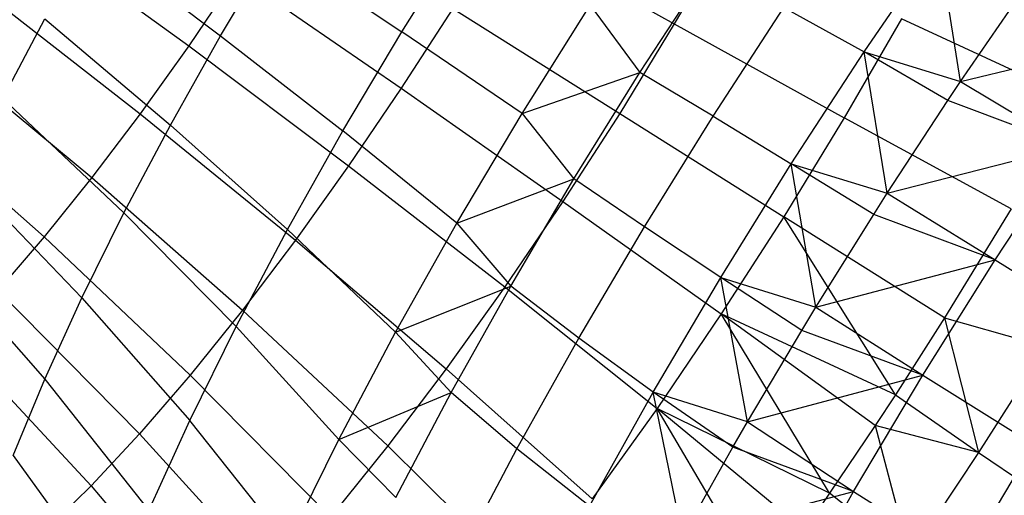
# Model space of a CAD drawing. Extents: x -11.4 to 11.4, y 1.8 to 24.6.
# Tile 30 of 199: x -1.936 to -1.193, y 6.446 to 6.805. Entities that reach past the tile are written whole.
import ezdxf

# ---------------------------------------------------------------- set-up
doc = ezdxf.new("R2010")
doc.units = 0
doc.header["$MEASUREMENT"] = 0
doc.layers.get('0').update_dxf_attribs({"color": 13, "linetype": 'CONTINUOUS'})

# ---------------------------------------------------------------- blocks, each defined once
blk = doc.blocks.new('GRUPUJ_4')
at = {"color": 0}
for p, q in [((9.47335, 5.03255, 4.95918), (9.59622, 4.94313, 4.97249)), ((9.47335, 5.03255, 4.95918), (9.59622, 4.94313, 4.97249)), ((9.83286, 5.03268, 5.00844), (9.96258, 4.95968, 5.04182)), ((9.83286, 5.03268, 5.00844), (9.96258, 4.95968, 5.04182)), ((9.52214, 5.02459, 3.78934), (9.62029, 4.95076, 3.69885)), ((9.52214, 5.02459, 3.78934), (9.62029, 4.95076, 3.69885)), ((9.75699, 4.95367, 3.59163), (9.80346, 5.02775, 3.59213)), ((9.75699, 4.95367, 3.59163), (9.80346, 5.02775, 3.59213)), ((10.00169, 5.0273, 5.02907), (9.96258, 4.95968, 5.04182)), ((10.00169, 5.0273, 5.02907), (9.96258, 4.95968, 5.04182)), ((9.62029, 4.95076, 3.69885), (9.66051, 5.01841, 3.69048)), ((9.62029, 4.95076, 3.69885), (9.66051, 5.01841, 3.69048)), ((9.66051, 5.01841, 3.69048), (9.75699, 4.95367, 3.59163)), ((9.66051, 5.01841, 3.69048), (9.75699, 4.95367, 3.59163)), ((10.10578, 4.93851, 3.34803), (10.1618, 5.02043, 3.36707)), ((10.10578, 4.93851, 3.34803), (10.1618, 5.02043, 3.36707)), ((10.1785, 4.91614, 3.31614), (10.1618, 5.02043, 3.36707)), ((10.1785, 4.91614, 3.31614), (10.1618, 5.02043, 3.36707)), ((9.93664, 4.92314, 3.42995), (9.98807, 5.0021, 3.43801)), ((9.93664, 4.92314, 3.42995), (9.98807, 5.0021, 3.43801)), ((9.63249, 4.99658, 4.9838), (9.59622, 4.94313, 4.97249)), ((9.63249, 4.99658, 4.9838), (9.59622, 4.94313, 4.97249)), ((9.63249, 4.99658, 4.9838), (9.75662, 4.91115, 5.0076)), ((9.63249, 4.99658, 4.9838), (9.75662, 4.91115, 5.0076)), ((9.43963, 4.98546, 4.94221), (9.55959, 4.89196, 4.95405)), ((9.43963, 4.98546, 4.94221), (9.55959, 4.89196, 4.95405)), ((10.1785, 4.91614, 3.31614), (10.22616, 4.98555, 3.33305)), ((10.1785, 4.91614, 3.31614), (10.22616, 4.98555, 3.33305)), ((9.79545, 4.97144, 5.01203), (9.75662, 4.91115, 5.0076)), ((9.79545, 4.97144, 5.01203), (9.75662, 4.91115, 5.0076)), ((9.79545, 4.97144, 5.01203), (9.92137, 4.89222, 5.04578)), ((9.79545, 4.97144, 5.01203), (9.92137, 4.89222, 5.04578)), ((9.84768, 4.89204, 3.48557), (9.89907, 4.97396, 3.48613)), ((9.84768, 4.89204, 3.48557), (9.89907, 4.97396, 3.48613)), ((9.89907, 4.97396, 3.48613), (9.93664, 4.92314, 3.42995)), ((9.89907, 4.97396, 3.48613), (9.93664, 4.92314, 3.42995)), ((9.99184, 4.88998, 3.38126), (10.04524, 4.97199, 3.38964)), ((9.99184, 4.88998, 3.38126), (10.04524, 4.97199, 3.38964)), ((10.04524, 4.97199, 3.38964), (10.10578, 4.93851, 3.34803)), ((10.04524, 4.97199, 3.38964), (10.10578, 4.93851, 3.34803)), ((9.45598, 4.90331, 3.82808), (9.48777, 4.96342, 3.80485)), ((9.45598, 4.90331, 3.82808), (9.48777, 4.96342, 3.80485)), ((9.48777, 4.96342, 3.80485), (9.58242, 4.88339, 3.71594)), ((9.48777, 4.96342, 3.80485), (9.58242, 4.88339, 3.71594)), ((10.13392, 4.96349, 5.07049), (10.09071, 4.88878, 5.08458)), ((10.13392, 4.96349, 5.07049), (10.09071, 4.88878, 5.08458)), ((10.26451, 4.9029, 5.12095), (10.13392, 4.96349, 5.07049)), ((10.26451, 4.9029, 5.12095), (10.13392, 4.96349, 5.07049)), ((9.96258, 4.95968, 5.04182), (9.92137, 4.89222, 5.04578)), ((9.96258, 4.95968, 5.04182), (9.92137, 4.89222, 5.04578)), ((9.96258, 4.95968, 5.04182), (10.09071, 4.88878, 5.08458)), ((9.96258, 4.95968, 5.04182), (10.09071, 4.88878, 5.08458)), ((9.58242, 4.88339, 3.71594), (9.62029, 4.95076, 3.69885)), ((9.58242, 4.88339, 3.71594), (9.62029, 4.95076, 3.69885)), ((9.62029, 4.95076, 3.69885), (9.71254, 4.87893, 3.60087)), ((9.62029, 4.95076, 3.69885), (9.71254, 4.87893, 3.60087)), ((9.71254, 4.87893, 3.60087), (9.75699, 4.95367, 3.59163)), ((9.71254, 4.87893, 3.60087), (9.75699, 4.95367, 3.59163)), ((9.84768, 4.89204, 3.48557), (9.75699, 4.95367, 3.59163)), ((9.84768, 4.89204, 3.48557), (9.75699, 4.95367, 3.59163)), ((10.1785, 4.91614, 3.31614), (10.31775, 4.94994, 3.3035)), ((10.1785, 4.91614, 3.31614), (10.31775, 4.94994, 3.3035)), ((9.40603, 4.94108, 4.91891), (9.52307, 4.84374, 4.92873)), ((9.40603, 4.94108, 4.91891), (9.52307, 4.84374, 4.92873)), ((9.59622, 4.94313, 4.97249), (9.55959, 4.89196, 4.95405)), ((9.59622, 4.94313, 4.97249), (9.55959, 4.89196, 4.95405)), ((9.59622, 4.94313, 4.97249), (9.71687, 4.85259, 4.99521)), ((9.59622, 4.94313, 4.97249), (9.71687, 4.85259, 4.99521)), ((10.05083, 4.85414, 3.33942), (10.10578, 4.93851, 3.34803)), ((10.05083, 4.85414, 3.33942), (10.10578, 4.93851, 3.34803)), ((10.16903, 4.90202, 3.31364), (10.10578, 4.93851, 3.34803)), ((10.10578, 4.93851, 3.34803), (10.1785, 4.91614, 3.31614)), ((10.16903, 4.90202, 3.31364), (10.10578, 4.93851, 3.34803)), ((10.12317, 4.8319, 3.30567), (10.10578, 4.93851, 3.34803)), ((10.10578, 4.93851, 3.34803), (10.1785, 4.91614, 3.31614)), ((10.12317, 4.8319, 3.30567), (10.10578, 4.93851, 3.34803)), ((9.84768, 4.89204, 3.48557), (9.93664, 4.92314, 3.42995)), ((9.84768, 4.89204, 3.48557), (9.93664, 4.92314, 3.42995)), ((9.88681, 4.84277, 3.43173), (9.93664, 4.92314, 3.42995)), ((9.88681, 4.84277, 3.43173), (9.93664, 4.92314, 3.42995)), ((9.99184, 4.88998, 3.38126), (9.93664, 4.92314, 3.42995)), ((9.99184, 4.88998, 3.38126), (9.93664, 4.92314, 3.42995)), ((9.75662, 4.91115, 5.0076), (9.71687, 4.85259, 4.99521)), ((9.75662, 4.91115, 5.0076), (9.71687, 4.85259, 4.99521)), ((9.75662, 4.91115, 5.0076), (9.87859, 4.8258, 5.0409)), ((9.75662, 4.91115, 5.0076), (9.87859, 4.8258, 5.0409)), ((10.16903, 4.90202, 3.31364), (10.1785, 4.91614, 3.31614)), ((10.16903, 4.90202, 3.31364), (10.1785, 4.91614, 3.31614)), ((10.1785, 4.91614, 3.31614), (10.2607, 4.86716, 3.2825)), ((10.1785, 4.91614, 3.31614), (10.2607, 4.86716, 3.2825)), ((9.45598, 4.90331, 3.82808), (9.54741, 4.81717, 3.74153)), ((9.45598, 4.90331, 3.82808), (9.54741, 4.81717, 3.74153)), ((9.37297, 4.89999, 4.88958), (9.48715, 4.79909, 4.89686)), ((9.37297, 4.89999, 4.88958), (9.48715, 4.79909, 4.89686)), ((10.12317, 4.8319, 3.30567), (10.16903, 4.90202, 3.31364)), ((10.12317, 4.8319, 3.30567), (10.16903, 4.90202, 3.31364)), ((10.2607, 4.86716, 3.2825), (10.16903, 4.90202, 3.31364)), ((10.2607, 4.86716, 3.2825), (10.16903, 4.90202, 3.31364)), ((9.55959, 4.89196, 4.95405), (9.52307, 4.84374, 4.92873)), ((9.55959, 4.89196, 4.95405), (9.52307, 4.84374, 4.92873)), ((9.55959, 4.89196, 4.95405), (9.67673, 4.79652, 4.97501)), ((9.55959, 4.89196, 4.95405), (9.67673, 4.79652, 4.97501)), ((9.79854, 4.80939, 3.4958), (9.84768, 4.89204, 3.48557)), ((9.79854, 4.80939, 3.4958), (9.84768, 4.89204, 3.48557)), ((9.84768, 4.89204, 3.48557), (9.88681, 4.84277, 3.43173)), ((9.84768, 4.89204, 3.48557), (9.88681, 4.84277, 3.43173)), ((9.92137, 4.89222, 5.04578), (9.87859, 4.8258, 5.0409)), ((9.92137, 4.89222, 5.04578), (9.87859, 4.8258, 5.0409)), ((9.92137, 4.89222, 5.04578), (10.04518, 4.81425, 5.08895)), ((9.92137, 4.89222, 5.04578), (10.04518, 4.81425, 5.08895)), ((9.94008, 4.80652, 3.38311), (9.99184, 4.88998, 3.38126)), ((9.94008, 4.80652, 3.38311), (9.99184, 4.88998, 3.38126)), ((9.99184, 4.88998, 3.38126), (10.05083, 4.85414, 3.33942)), ((9.99184, 4.88998, 3.38126), (10.05083, 4.85414, 3.33942)), ((10.09071, 4.88878, 5.08458), (10.04518, 4.81425, 5.08895)), ((10.09071, 4.88878, 5.08458), (10.04518, 4.81425, 5.08895)), ((10.21672, 4.82028, 5.13653), (10.09071, 4.88878, 5.08458)), ((10.21672, 4.82028, 5.13653), (10.09071, 4.88878, 5.08458)), ((9.54741, 4.81717, 3.74153), (9.58242, 4.88339, 3.71594)), ((9.54741, 4.81717, 3.74153), (9.58242, 4.88339, 3.71594)), ((9.58242, 4.88339, 3.71594), (9.67071, 4.8045, 3.61975)), ((9.58242, 4.88339, 3.71594), (9.67071, 4.8045, 3.61975)), ((9.67071, 4.8045, 3.61975), (9.71254, 4.87893, 3.60087)), ((9.67071, 4.8045, 3.61975), (9.71254, 4.87893, 3.60087)), ((9.79854, 4.80939, 3.4958), (9.71254, 4.87893, 3.60087)), ((9.79854, 4.80939, 3.4958), (9.71254, 4.87893, 3.60087)), ((10.12317, 4.8319, 3.30567), (10.2607, 4.86716, 3.2825)), ((10.12317, 4.8319, 3.30567), (10.2607, 4.86716, 3.2825)), ((10.20462, 4.78178, 3.27188), (10.2607, 4.86716, 3.2825)), ((10.20462, 4.78178, 3.27188), (10.2607, 4.86716, 3.2825)), ((9.71687, 4.85259, 4.99521), (9.67673, 4.79652, 4.97501)), ((9.71687, 4.85259, 4.99521), (9.67673, 4.79652, 4.97501)), ((9.71687, 4.85259, 4.99521), (9.83481, 4.76128, 5.02725)), ((9.71687, 4.85259, 4.99521), (9.83481, 4.76128, 5.02725)), ((9.99759, 4.76827, 3.34132), (10.05083, 4.85414, 3.33942)), ((9.99759, 4.76827, 3.34132), (10.05083, 4.85414, 3.33942)), ((10.11301, 4.81599, 3.30486), (10.05083, 4.85414, 3.33942)), ((10.05083, 4.85414, 3.33942), (10.12317, 4.8319, 3.30567)), ((10.11301, 4.81599, 3.30486), (10.05083, 4.85414, 3.33942)), ((10.06941, 4.74602, 3.30555), (10.05083, 4.85414, 3.33942)), ((10.05083, 4.85414, 3.33942), (10.12317, 4.8319, 3.30567)), ((10.06941, 4.74602, 3.30555), (10.05083, 4.85414, 3.33942)), ((9.42721, 4.84504, 3.85872), (9.51571, 4.75297, 3.77528)), ((9.42721, 4.84504, 3.85872), (9.51571, 4.75297, 3.77528)), ((9.52307, 4.84374, 4.92873), (9.48715, 4.79909, 4.89686)), ((9.52307, 4.84374, 4.92873), (9.48715, 4.79909, 4.89686)), ((9.52307, 4.84374, 4.92873), (9.63672, 4.74368, 4.94727)), ((9.52307, 4.84374, 4.92873), (9.63672, 4.74368, 4.94727)), ((9.79854, 4.80939, 3.4958), (9.88681, 4.84277, 3.43173)), ((9.79854, 4.80939, 3.4958), (9.88681, 4.84277, 3.43173)), ((9.83914, 4.76192, 3.44333), (9.88681, 4.84277, 3.43173)), ((9.83914, 4.76192, 3.44333), (9.88681, 4.84277, 3.43173)), ((9.94008, 4.80652, 3.38311), (9.88681, 4.84277, 3.43173)), ((9.94008, 4.80652, 3.38311), (9.88681, 4.84277, 3.43173)), ((10.11301, 4.81599, 3.30486), (10.12317, 4.8319, 3.30567)), ((10.11301, 4.81599, 3.30486), (10.12317, 4.8319, 3.30567)), ((10.12317, 4.8319, 3.30567), (10.20462, 4.78178, 3.27188)), ((10.12317, 4.8319, 3.30567), (10.20462, 4.78178, 3.27188)), ((9.87859, 4.8258, 5.0409), (9.83481, 4.76128, 5.02725)), ((9.87859, 4.8258, 5.0409), (9.83481, 4.76128, 5.02725)), ((9.87859, 4.8258, 5.0409), (9.99792, 4.74087, 5.08356)), ((9.87859, 4.8258, 5.0409), (9.99792, 4.74087, 5.08356)), ((9.51571, 4.75297, 3.77528), (9.54741, 4.81717, 3.74153)), ((9.51571, 4.75297, 3.77528), (9.54741, 4.81717, 3.74153)), ((9.54741, 4.81717, 3.74153), (9.63203, 4.73134, 3.64802)), ((9.54741, 4.81717, 3.74153), (9.63203, 4.73134, 3.64802)), ((10.04518, 4.81425, 5.08895), (9.99792, 4.74087, 5.08356)), ((10.04518, 4.81425, 5.08895), (9.99792, 4.74087, 5.08356)), ((10.12933, 4.6799, 5.13823), (10.04518, 4.81425, 5.08895)), ((10.12933, 4.6799, 5.13823), (10.04518, 4.81425, 5.08895)), ((10.16637, 4.73786, 5.14137), (10.04518, 4.81425, 5.08895)), ((10.16637, 4.73786, 5.14137), (10.04518, 4.81425, 5.08895)), ((10.06941, 4.74602, 3.30555), (10.11301, 4.81599, 3.30486)), ((10.06941, 4.74602, 3.30555), (10.11301, 4.81599, 3.30486)), ((10.20462, 4.78178, 3.27188), (10.11301, 4.81599, 3.30486)), ((10.20462, 4.78178, 3.27188), (10.11301, 4.81599, 3.30486)), ((10.21672, 4.82028, 5.13653), (10.16637, 4.73786, 5.14137)), ((10.21672, 4.82028, 5.13653), (10.16637, 4.73786, 5.14137)), ((9.75227, 4.72707, 3.51668), (9.79854, 4.80939, 3.4958)), ((9.75227, 4.72707, 3.51668), (9.79854, 4.80939, 3.4958)), ((9.79854, 4.80939, 3.4958), (9.83914, 4.76192, 3.44333)), ((9.79854, 4.80939, 3.4958), (9.83914, 4.76192, 3.44333)), ((9.89057, 4.72255, 3.39516), (9.94008, 4.80652, 3.38311)), ((9.89057, 4.72255, 3.39516), (9.94008, 4.80652, 3.38311)), ((9.99759, 4.76827, 3.34132), (9.94008, 4.80652, 3.38311)), ((9.99759, 4.76827, 3.34132), (9.94008, 4.80652, 3.38311)), ((9.48715, 4.79909, 4.89686), (9.45228, 4.75859, 4.85885)), ((9.48715, 4.79909, 4.89686), (9.45228, 4.75859, 4.85885)), ((9.48715, 4.79909, 4.89686), (9.59736, 4.69475, 4.91234)), ((9.48715, 4.79909, 4.89686), (9.59736, 4.69475, 4.91234)), ((9.63203, 4.73134, 3.64802), (9.67071, 4.8045, 3.61975)), ((9.63203, 4.73134, 3.64802), (9.67071, 4.8045, 3.61975)), ((9.75227, 4.72707, 3.51668), (9.67071, 4.8045, 3.61975)), ((9.75227, 4.72707, 3.51668), (9.67071, 4.8045, 3.61975)), ((9.67673, 4.79652, 4.97501), (9.63672, 4.74368, 4.94727)), ((9.67673, 4.79652, 4.97501), (9.63672, 4.74368, 4.94727)), ((9.67673, 4.79652, 4.97501), (9.79059, 4.69952, 5.005)), ((9.67673, 4.79652, 4.97501), (9.79059, 4.69952, 5.005)), ((9.40181, 4.78936, 3.89636), (9.48773, 4.69163, 3.81675)), ((9.40181, 4.78936, 3.89636), (9.48773, 4.69163, 3.81675)), ((10.06941, 4.74602, 3.30555), (10.20462, 4.78178, 3.27188)), ((10.06941, 4.74602, 3.30555), (10.20462, 4.78178, 3.27188)), ((10.15013, 4.69472, 3.27177), (10.20462, 4.78178, 3.27188)), ((10.15013, 4.69472, 3.27177), (10.20462, 4.78178, 3.27188)), ((10.20462, 4.78178, 3.27188), (10.28829, 4.72961, 3.24811)), ((10.20462, 4.78178, 3.27188), (10.28829, 4.72961, 3.24811)), ((9.75227, 4.72707, 3.51668), (9.83914, 4.76192, 3.44333)), ((9.75227, 4.72707, 3.51668), (9.83914, 4.76192, 3.44333)), ((9.83481, 4.76128, 5.02725), (9.79059, 4.69952, 5.005)), ((9.83481, 4.76128, 5.02725), (9.79059, 4.69952, 5.005)), ((9.79416, 4.68149, 3.46462), (9.83914, 4.76192, 3.44333)), ((9.79416, 4.68149, 3.46462), (9.83914, 4.76192, 3.44333)), ((9.83481, 4.76128, 5.02725), (9.94955, 4.6696, 5.06848)), ((9.83481, 4.76128, 5.02725), (9.94955, 4.6696, 5.06848)), ((9.89057, 4.72255, 3.39516), (9.83914, 4.76192, 3.44333)), ((9.89057, 4.72255, 3.39516), (9.83914, 4.76192, 3.44333)), ((9.94665, 4.68188, 3.35372), (9.99759, 4.76827, 3.34132)), ((9.94665, 4.68188, 3.35372), (9.99759, 4.76827, 3.34132)), ((10.05872, 4.72843, 3.3068), (9.99759, 4.76827, 3.34132)), ((10.0178, 4.65942, 3.3158), (9.99759, 4.76827, 3.34132)), ((10.0178, 4.65942, 3.3158), (9.99759, 4.76827, 3.34132)), ((10.05872, 4.72843, 3.3068), (9.99759, 4.76827, 3.34132)), ((9.99759, 4.76827, 3.34132), (10.06941, 4.74602, 3.30555)), ((9.99759, 4.76827, 3.34132), (10.06941, 4.74602, 3.30555)), ((9.45228, 4.75859, 4.85885), (9.55915, 4.65038, 4.8707)), ((9.45228, 4.75859, 4.85885), (9.55915, 4.65038, 4.8707)), ((9.48773, 4.69163, 3.81675), (9.51571, 4.75297, 3.77528)), ((9.48773, 4.69163, 3.81675), (9.51571, 4.75297, 3.77528)), ((9.51571, 4.75297, 3.77528), (9.59701, 4.66041, 3.6853)), ((9.51571, 4.75297, 3.77528), (9.59701, 4.66041, 3.6853)), ((9.63672, 4.74368, 4.94727), (9.59736, 4.69475, 4.91234)), ((9.63672, 4.74368, 4.94727), (9.59736, 4.69475, 4.91234)), ((9.63672, 4.74368, 4.94727), (9.74651, 4.64131, 4.97444)), ((9.63672, 4.74368, 4.94727), (9.74651, 4.64131, 4.97444)), ((9.99792, 4.74087, 5.08356), (9.94955, 4.6696, 5.06848)), ((9.99792, 4.74087, 5.08356), (9.94955, 4.6696, 5.06848)), ((10.07976, 4.60562, 5.12588), (9.99792, 4.74087, 5.08356)), ((10.11411, 4.65672, 5.13541), (9.99792, 4.74087, 5.08356)), ((10.07976, 4.60562, 5.12588), (9.99792, 4.74087, 5.08356)), ((10.12933, 4.6799, 5.13823), (9.99792, 4.74087, 5.08356)), ((10.11411, 4.65672, 5.13541), (9.99792, 4.74087, 5.08356)), ((10.12933, 4.6799, 5.13823), (9.99792, 4.74087, 5.08356)), ((10.05872, 4.72843, 3.3068), (10.06941, 4.74602, 3.30555)), ((10.05872, 4.72843, 3.3068), (10.06941, 4.74602, 3.30555)), ((10.06941, 4.74602, 3.30555), (10.15013, 4.69472, 3.27177)), ((10.06941, 4.74602, 3.30555), (10.15013, 4.69472, 3.27177)), ((10.16637, 4.73786, 5.14137), (10.12933, 4.6799, 5.13823)), ((10.16637, 4.73786, 5.14137), (10.12933, 4.6799, 5.13823)), ((10.16637, 4.73786, 5.14137), (10.24279, 4.71615, 5.16749)), ((10.16637, 4.73786, 5.14137), (10.19209, 4.63637, 5.16434)), ((10.16637, 4.73786, 5.14137), (10.24279, 4.71615, 5.16749)), ((10.16637, 4.73786, 5.14137), (10.19209, 4.63637, 5.16434)), ((9.59701, 4.66041, 3.6853), (9.63203, 4.73134, 3.64802)), ((9.59701, 4.66041, 3.6853), (9.63203, 4.73134, 3.64802)), ((9.7095, 4.64617, 3.54794), (9.63203, 4.73134, 3.64802)), ((9.7095, 4.64617, 3.54794), (9.63203, 4.73134, 3.64802)), ((9.7095, 4.64617, 3.54794), (9.75227, 4.72707, 3.51668)), ((9.7095, 4.64617, 3.54794), (9.75227, 4.72707, 3.51668)), ((9.75227, 4.72707, 3.51668), (9.79416, 4.68149, 3.46462)), ((9.75227, 4.72707, 3.51668), (9.79416, 4.68149, 3.46462)), ((10.0178, 4.65942, 3.3158), (10.05872, 4.72843, 3.3068)), ((10.0178, 4.65942, 3.3158), (10.05872, 4.72843, 3.3068)), ((10.15013, 4.69472, 3.27177), (10.05872, 4.72843, 3.3068)), ((10.15013, 4.69472, 3.27177), (10.05872, 4.72843, 3.3068)), ((9.41893, 4.72278, 4.8152), (9.52261, 4.61114, 4.82287)), ((9.41893, 4.72278, 4.8152), (9.52261, 4.61114, 4.82287)), ((9.84386, 4.63902, 3.41728), (9.89057, 4.72255, 3.39516)), ((9.84386, 4.63902, 3.41728), (9.89057, 4.72255, 3.39516)), ((9.94665, 4.68188, 3.35372), (9.89057, 4.72255, 3.39516)), ((9.94665, 4.68188, 3.35372), (9.89057, 4.72255, 3.39516)), ((10.24279, 4.71615, 5.16749), (10.19209, 4.63637, 5.16434)), ((10.24279, 4.71615, 5.16749), (10.19209, 4.63637, 5.16434)), ((9.59736, 4.69475, 4.91234), (9.55915, 4.65038, 4.8707)), ((9.59736, 4.69475, 4.91234), (9.55915, 4.65038, 4.8707)), ((9.59736, 4.69475, 4.91234), (9.70315, 4.58741, 4.93596)), ((9.59736, 4.69475, 4.91234), (9.70315, 4.58741, 4.93596)), ((9.79059, 4.69952, 5.005), (9.74651, 4.64131, 4.97444)), ((9.79059, 4.69952, 5.005), (9.74651, 4.64131, 4.97444)), ((9.79059, 4.69952, 5.005), (9.90069, 4.60136, 5.04389)), ((9.79059, 4.69952, 5.005), (9.90069, 4.60136, 5.04389)), ((10.0178, 4.65942, 3.3158), (10.15013, 4.69472, 3.27177)), ((10.0178, 4.65942, 3.3158), (10.15013, 4.69472, 3.27177)), ((10.09782, 4.60695, 3.28215), (10.15013, 4.69472, 3.27177)), ((10.09782, 4.60695, 3.28215), (10.15013, 4.69472, 3.27177)), ((10.15013, 4.69472, 3.27177), (10.23364, 4.64231, 3.24799)), ((10.15013, 4.69472, 3.27177), (10.23364, 4.64231, 3.24799)), ((9.46384, 4.63395, 3.8654), (9.48773, 4.69163, 3.81675)), ((9.46384, 4.63395, 3.8654), (9.48773, 4.69163, 3.81675)), ((9.48773, 4.69163, 3.81675), (9.5661, 4.59264, 3.73112)), ((9.48773, 4.69163, 3.81675), (9.5661, 4.59264, 3.73112)), ((9.7095, 4.64617, 3.54794), (9.79416, 4.68149, 3.46462)), ((9.7095, 4.64617, 3.54794), (9.79416, 4.68149, 3.46462)), ((9.75239, 4.6024, 3.49536), (9.79416, 4.68149, 3.46462)), ((9.75239, 4.6024, 3.49536), (9.79416, 4.68149, 3.46462)), ((9.84386, 4.63902, 3.41728), (9.79416, 4.68149, 3.46462)), ((9.84386, 4.63902, 3.41728), (9.79416, 4.68149, 3.46462)), ((9.89859, 4.59594, 3.37647), (9.94665, 4.68188, 3.35372)), ((9.89859, 4.59594, 3.37647), (9.94665, 4.68188, 3.35372)), ((10.0178, 4.65942, 3.3158), (9.94665, 4.68188, 3.35372)), ((10.00678, 4.64034, 3.31944), (9.94665, 4.68188, 3.35372)), ((10.0178, 4.65942, 3.3158), (9.94665, 4.68188, 3.35372)), ((10.00678, 4.64034, 3.31944), (9.94665, 4.68188, 3.35372)), ((9.96892, 4.57307, 3.33629), (9.94665, 4.68188, 3.35372)), ((9.96892, 4.57307, 3.33629), (9.94665, 4.68188, 3.35372)), ((10.12933, 4.6799, 5.13823), (10.11411, 4.65672, 5.13541)), ((10.12933, 4.6799, 5.13823), (10.11411, 4.65672, 5.13541)), ((10.12933, 4.6799, 5.13823), (10.19209, 4.63637, 5.16434)), ((10.12933, 4.6799, 5.13823), (10.19209, 4.63637, 5.16434)), ((9.94955, 4.6696, 5.06848), (9.90069, 4.60136, 5.04389)), ((9.94955, 4.6696, 5.06848), (9.90069, 4.60136, 5.04389)), ((10.06062, 4.5779, 5.11873), (9.94955, 4.6696, 5.06848)), ((10.02951, 4.53394, 5.10432), (9.94955, 4.6696, 5.06848)), ((10.06062, 4.5779, 5.11873), (9.94955, 4.6696, 5.06848)), ((10.07976, 4.60562, 5.12588), (9.94955, 4.6696, 5.06848)), ((10.07976, 4.60562, 5.12588), (9.94955, 4.6696, 5.06848)), ((10.02951, 4.53394, 5.10432), (9.94955, 4.6696, 5.06848)), ((9.5661, 4.59264, 3.73112), (9.59701, 4.66041, 3.6853)), ((9.5661, 4.59264, 3.73112), (9.59701, 4.66041, 3.6853)), ((9.67077, 4.56774, 3.58917), (9.59701, 4.66041, 3.6853)), ((9.67077, 4.56774, 3.58917), (9.59701, 4.66041, 3.6853)), ((10.00678, 4.64034, 3.31944), (10.0178, 4.65942, 3.3158)), ((10.00678, 4.64034, 3.31944), (10.0178, 4.65942, 3.3158)), ((10.0178, 4.65942, 3.3158), (10.09782, 4.60695, 3.28215)), ((10.0178, 4.65942, 3.3158), (10.09782, 4.60695, 3.28215)), ((9.55915, 4.65038, 4.8707), (9.52261, 4.61114, 4.82287)), ((9.55915, 4.65038, 4.8707), (9.52261, 4.61114, 4.82287)), ((9.55915, 4.65038, 4.8707), (9.66106, 4.53853, 4.89009)), ((9.55915, 4.65038, 4.8707), (9.66106, 4.53853, 4.89009)), ((10.11411, 4.65672, 5.13541), (10.07976, 4.60562, 5.12588)), ((10.11411, 4.65672, 5.13541), (10.07976, 4.60562, 5.12588)), ((10.19209, 4.63637, 5.16434), (10.11411, 4.65672, 5.13541)), ((10.11411, 4.65672, 5.13541), (10.14009, 4.55844, 5.15139)), ((10.11411, 4.65672, 5.13541), (10.14009, 4.55844, 5.15139)), ((10.19209, 4.63637, 5.16434), (10.11411, 4.65672, 5.13541)), ((9.67077, 4.56774, 3.58917), (9.7095, 4.64617, 3.54794)), ((9.67077, 4.56774, 3.58917), (9.7095, 4.64617, 3.54794)), ((9.7095, 4.64617, 3.54794), (9.75239, 4.6024, 3.49536)), ((9.7095, 4.64617, 3.54794), (9.75239, 4.6024, 3.49536)), ((9.74651, 4.64131, 4.97444), (9.70315, 4.58741, 4.93596)), ((9.74651, 4.64131, 4.97444), (9.70315, 4.58741, 4.93596)), ((9.74651, 4.64131, 4.97444), (9.852, 4.53705, 5.01013)), ((9.74651, 4.64131, 4.97444), (9.852, 4.53705, 5.01013)), ((9.80048, 4.55688, 3.4492), (9.84386, 4.63902, 3.41728)), ((9.80048, 4.55688, 3.4492), (9.84386, 4.63902, 3.41728)), ((9.89859, 4.59594, 3.37647), (9.84386, 4.63902, 3.41728)), ((9.89859, 4.59594, 3.37647), (9.84386, 4.63902, 3.41728)), ((9.96892, 4.57307, 3.33629), (10.00678, 4.64034, 3.31944)), ((9.96892, 4.57307, 3.33629), (10.00678, 4.64034, 3.31944)), ((10.09782, 4.60695, 3.28215), (10.00678, 4.64034, 3.31944)), ((10.09782, 4.60695, 3.28215), (10.00678, 4.64034, 3.31944)), ((10.19209, 4.63637, 5.16434), (10.14009, 4.55844, 5.15139)), ((10.19209, 4.63637, 5.16434), (10.14009, 4.55844, 5.15139)), ((10.18119, 4.55429, 3.2584), (10.23364, 4.64231, 3.24799)), ((10.18119, 4.55429, 3.2584), (10.23364, 4.64231, 3.24799)), ((10.19209, 4.63637, 5.16434), (10.25713, 4.59215, 5.18253)), ((10.19209, 4.63637, 5.16434), (10.25713, 4.59215, 5.18253)), ((9.46384, 4.63395, 3.8654), (9.5397, 4.52892, 3.78487)), ((9.46384, 4.63395, 3.8654), (9.5397, 4.52892, 3.78487)), ((9.52261, 4.61114, 4.82287), (9.48821, 4.57754, 4.76948)), ((9.52261, 4.61114, 4.82287), (9.48821, 4.57754, 4.76948)), ((9.52261, 4.61114, 4.82287), (9.62081, 4.49531, 4.8374)), ((9.52261, 4.61114, 4.82287), (9.62081, 4.49531, 4.8374)), ((9.96892, 4.57307, 3.33629), (10.09782, 4.60695, 3.28215)), ((9.96892, 4.57307, 3.33629), (10.09782, 4.60695, 3.28215)), ((10.04827, 4.51942, 3.30292), (10.09782, 4.60695, 3.28215)), ((10.04827, 4.51942, 3.30292), (10.09782, 4.60695, 3.28215)), ((10.07976, 4.60562, 5.12588), (10.06062, 4.5779, 5.11873)), ((10.07976, 4.60562, 5.12588), (10.06062, 4.5779, 5.11873)), ((10.14009, 4.55844, 5.15139), (10.07976, 4.60562, 5.12588)), ((10.14009, 4.55844, 5.15139), (10.07976, 4.60562, 5.12588)), ((10.09782, 4.60695, 3.28215), (10.18119, 4.55429, 3.2584)), ((10.09782, 4.60695, 3.28215), (10.18119, 4.55429, 3.2584))]:
    blk.add_line(p, q, dxfattribs=at)
blk = doc.blocks.new('SATELLITE_M_ZWIS-11230-112')
at = {"color": 0}
blk.add_blockref('GRUPUJ_4', (-11.40464, 1.84184, 0.62927), dxfattribs=at)

msp = doc.modelspace()

# ---------------------------------------------------------------- block references
at = {"color": 0}
msp.add_blockref('SATELLITE_M_ZWIS-11230-112', (0, 0), dxfattribs=at)

doc.saveas('drawing.dxf')
